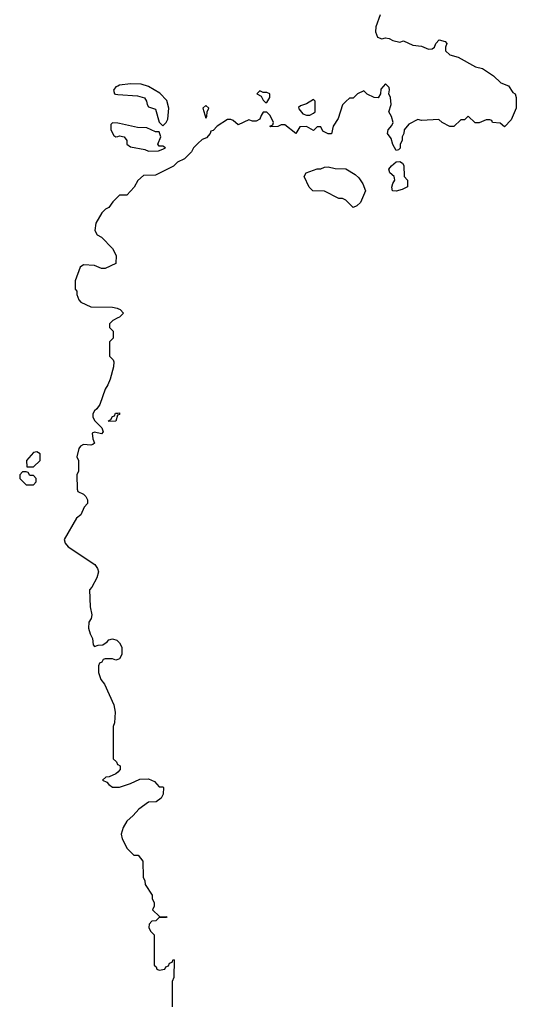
# Model space of a CAD drawing. Header units: inches. Extents: x 1992046 to 2239405, y 126834 to 266391.
# Tile 5 of 71: x 2029454 to 2032218, y 149883 to 155363. Entities that reach past the tile are written whole.
import ezdxf

# ---------------------------------------------------------------- set-up
doc = ezdxf.new("R2010")
doc.units = ezdxf.units.IN
doc.header["$MEASUREMENT"] = 0
for name, color, linetype in [('C0125', 7, 'Continuous'), ('C0134', 7, 'Continuous'), ('C0135', 7, 'Continuous')]:
    doc.layers.add(name, color=color, linetype=linetype)

msp = doc.modelspace()

# ---------------------------------------------------------------- linework, layer by layer
at = {"layer": 'C0125', "color": 6, "elevation": 100}
for points in [[(2030000, 154993.3), (2029990, 154988.7), (2029976, 154970), (2029982, 154950), (2029987.5, 154947.5), (2030000, 154946.7)], [(2030000, 154786.2), (2029970.8, 154789.2), (2029960.5, 154779.5), (2029961.3, 154750), (2029977.3, 154717.3), (2029990, 154710.7), (2030000, 154713.5)], [(2030000, 154376.2), (2029971.6, 154348.4), (2029950, 154318), (2029931.6, 154308.4), (2029911.6, 154288.4), (2029878, 154230), (2029872, 154190), (2029884.7, 154164.7), (2029910, 154152), (2029971.3, 154090), (2029991, 154050), (2029990, 154006), (2029930, 153978), (2029910, 153978), (2029870, 153995.3), (2029810, 153998), (2029790, 153986), (2029762, 153910), (2029763.6, 153863.6), (2029771.6, 153851.6), (2029772.7, 153832.7), (2029783.6, 153803.6), (2029794, 153790), (2029850, 153764.7), (2029970, 153762), (2029996.9, 153756.9), (2030000, 153755.6)], [(2030000, 153702.9), (2029971.6, 153688.4), (2029954, 153670), (2029954, 153650), (2029974, 153630), (2029974, 153590), (2029954, 153570), (2029954, 153490), (2029974, 153470), (2029978, 153458), (2029976, 153430), (2029956.9, 153363.1), (2029944.7, 153330), (2029930, 153306), (2029899.6, 153220.4), (2029883.6, 153196.4), (2029870, 153186), (2029862, 153170), (2029862, 153150), (2029872, 153130), (2029911.6, 153091.6), (2029918, 153070), (2029910, 153058), (2029870, 153068), (2029858, 153062), (2029861, 153030), (2029870, 153006), (2029862, 152998), (2029850, 152995.3), (2029810, 152999), (2029792, 152990), (2029783.6, 152976.4), (2029772, 152930), (2029782, 152910), (2029782, 152850), (2029772, 152830), (2029774, 152750), (2029778, 152738), (2029810, 152722), (2029822, 152710), (2029831.3, 152690), (2029831.3, 152670), (2029812, 152650), (2029793.4, 152606.6), (2029770, 152588.7), (2029701, 152470), (2029706.8, 152450), (2029724, 152430), (2029871.7, 152331.7), (2029887.7, 152307.7), (2029892, 152290), (2029882.9, 152257.1), (2029856, 152204), (2029842, 152190), (2029845.4, 152094.6), (2029854.8, 152050), (2029851, 152030), (2029838, 152010), (2029836.9, 151976.9), (2029845.4, 151945.4), (2029859.6, 151919.6), (2029863.6, 151883.6), (2029870, 151874), (2029890, 151882), (2029916.4, 151883.6), (2029940.4, 151899.6), (2029950, 151912), (2029970, 151918), (2029994, 151910), (2030000, 151904)], [(2030000, 153162.7), (2029998, 153162), (2029990, 153128.7), (2029950, 153126), (2029948, 153130), (2029962, 153138), (2029970, 153154), (2029982, 153158), (2029987.3, 153172.7), (2030000, 153173.4)], [(2030000, 151802), (2029990, 151798), (2029970, 151806), (2029930, 151806), (2029918, 151802), (2029912, 151788), (2029898, 151782), (2029892.7, 151767.3), (2029892, 151730), (2029904.7, 151690), (2029925.4, 151665.4), (2029978, 151550), (2029984.7, 151510), (2029982, 151450), (2029974, 151430), (2029974, 151250), (2029992.7, 151232.7), (2029998, 151218), (2030000, 151217)], [(2030000, 151176), (2029990, 151166), (2029951.6, 151148.4), (2029932.7, 151147.3), (2029914, 151130), (2029939.8, 151119.8), (2029950, 151106), (2029970, 151092), (2030000, 151092)]]:
    msp.add_lwpolyline(points, dxfattribs=at)
for points in [[(2029550, 152958), (2029530, 152953.2), (2029492, 152910), (2029494, 152874), (2029530, 152874), (2029568, 152910), (2029567.3, 152947.3)], [(2029490, 152846), (2029470, 152846), (2029454, 152830), (2029454, 152810), (2029490, 152774), (2029530, 152774), (2029546, 152790), (2029546, 152810), (2029530, 152826), (2029510, 152826), (2029502, 152842)]]:
    msp.add_lwpolyline(points, close=True, dxfattribs=at)
at = {"layer": 'C0134', "color": 6, "elevation": 100}
msp.add_lwpolyline([(2030302, 150000), (2030302, 149870)], dxfattribs=at)
at = {"layer": 'C0135', "color": 6, "elevation": 100}
for points in [[(2031461, 155390), (2031436.8, 155323.2), (2031434.4, 155294.4), (2031446, 155266), (2031470, 155256), (2031490, 155261), (2031510, 155258), (2031530, 155246), (2031570, 155238), (2031590, 155244.7), (2031641.4, 155221.4), (2031690, 155216), (2031730, 155198), (2031750, 155201), (2031762, 155210), (2031769.2, 155230.8), (2031788.9, 155251.1), (2031822, 155242), (2031831, 155231), (2031824.7, 155210), (2031824.7, 155190), (2031847.5, 155167.5), (2031894.4, 155154.4), (2031990, 155101), (2032030, 155091.3), (2032090.7, 155050.7), (2032131.1, 155011.1), (2032175.3, 154995.3), (2032198, 154958), (2032211.3, 154950), (2032218, 154930), (2032218, 154870), (2032190, 154806), (2032152.7, 154767.3), (2032127.3, 154787.3), (2032086, 154790), (2032082, 154802), (2032070, 154806), (2032050, 154806), (2032011.1, 154788.9), (2031988.9, 154788.9), (2031950, 154826), (2031930, 154806), (2031910, 154806), (2031870, 154768), (2031848.4, 154768.4), (2031806, 154790), (2031787.3, 154807.3), (2031690, 154802), (2031670, 154808), (2031619.6, 154780.4), (2031594, 154750), (2031591.6, 154728.4), (2031582, 154710), (2031582, 154690), (2031572, 154670), (2031571.6, 154648.4), (2031562, 154638), (2031550, 154635.3), (2031530, 154668.7), (2031521.2, 154701.2), (2031501.2, 154730), (2031505.2, 154750), (2031526, 154774), (2031533.2, 154790), (2031524.1, 154824.1), (2031509, 154850), (2031521.2, 154890), (2031517.2, 154930), (2031508, 154950), (2031512.9, 154972.9), (2031510, 154986), (2031490, 155006), (2031463.6, 154976.4), (2031462, 154950), (2031450, 154928), (2031426, 154930), (2031388.4, 154948.4), (2031370, 154966), (2031334, 154950), (2031310, 154926), (2031290, 154926), (2031270, 154908), (2031251.1, 154888.9), (2031226.4, 154813.6), (2031198, 154770), (2031190, 154728), (2031170, 154728), (2031142, 154742), (2031130, 154766), (2031110, 154766), (2031090, 154746), (2031050, 154768), (2031012.7, 154767.3), (2030990, 154728.7), (2030930, 154778), (2030910, 154778), (2030890, 154768), (2030850, 154766), (2030846, 154770), (2030862, 154778), (2030866, 154790), (2030848, 154830), (2030830, 154848), (2030810, 154848), (2030798, 154830), (2030791.3, 154808.7), (2030770, 154798), (2030750, 154798), (2030730, 154806), (2030670, 154778), (2030642, 154802), (2030630, 154808), (2030610, 154808), (2030554, 154770), (2030530, 154746), (2030518, 154742), (2030514, 154730), (2030494.4, 154705.6), (2030470, 154695.3), (2030445.4, 154674.6), (2030422, 154650), (2030410, 154628), (2030371, 154589), (2030332, 154570), (2030310, 154548), (2030210, 154498), (2030143.6, 154496.4), (2030111.6, 154468.4), (2030092, 154430), (2030050, 154386), (2030010, 154386), (2030000, 154376.2)], [(2030000, 154946.7), (2030110, 154939.3), (2030148, 154928), (2030160.7, 154910), (2030162.8, 154890), (2030170, 154878), (2030210, 154864.7), (2030230, 154792), (2030250, 154772), (2030270, 154791.3), (2030278, 154810), (2030283.7, 154870), (2030272.1, 154912.1), (2030234.2, 154954.2), (2030171.8, 154991.8), (2030130, 155004.5), (2030070, 155006.6), (2030010, 154998), (2030000, 154993.3)], [(2030000, 154713.5), (2030010, 154716.3), (2030036, 154710), (2030050.8, 154690), (2030051, 154670), (2030070, 154654.8), (2030150, 154641), (2030170, 154631.3), (2030227.3, 154632.7), (2030250, 154642), (2030266, 154650), (2030250, 154658), (2030230, 154658), (2030222, 154670), (2030239, 154710), (2030230, 154738), (2030210, 154739), (2030161.2, 154761.2), (2030110, 154762.4), (2030010, 154785.1), (2030000, 154786.2)], [(2030000, 153755.6), (2030014, 153750), (2030032, 153730), (2030010, 153708), (2030000, 153702.9)], [(2030000, 153173.4), (2030010, 153174), (2030010, 153166), (2030000, 153162.7)], [(2030000, 151904), (2030010, 151894), (2030022, 151870), (2030022, 151830), (2030010, 151806), (2030000, 151802)], [(2030000, 151217), (2030014, 151210), (2030014, 151190), (2030000, 151176)], [(2030000, 151092), (2030010, 151092), (2030070, 151111.3), (2030123.1, 151136.9), (2030170, 151138), (2030203.6, 151123.6), (2030230, 151094), (2030250, 151094), (2030254, 151090), (2030252.7, 151052.7), (2030242, 151030), (2030214, 151010), (2030170, 151008.7), (2030118, 150970), (2030086.4, 150933.6), (2030050, 150902), (2030030, 150868), (2030018.8, 150830), (2030024.5, 150804.5), (2030052, 150750), (2030090, 150714), (2030112.7, 150712.7), (2030139.6, 150679.6), (2030142, 150590), (2030151.1, 150571.1), (2030152, 150550), (2030191.3, 150490), (2030192, 150470), (2030202, 150450), (2030202, 150430), (2030194, 150410), (2030232.7, 150372.7), (2030274, 150370), (2030270, 150366), (2030230, 150366), (2030211.3, 150348.7), (2030190, 150346), (2030174, 150330), (2030172, 150310), (2030182, 150290), (2030202, 150270), (2030202, 150102), (2030212.7, 150092.7), (2030218, 150078), (2030230, 150074), (2030262, 150078), (2030267.3, 150092.7), (2030282, 150098), (2030287.3, 150112.7), (2030302, 150118), (2030307.3, 150132.7), (2030314, 150130), (2030312.7, 150032.7), (2030302, 150010), (2030302, 150000)]]:
    msp.add_lwpolyline(points, dxfattribs=at)
for points in [[(2030790, 154966), (2030774, 154950), (2030798, 154938), (2030810, 154914), (2030822, 154902), (2030830, 154902), (2030846, 154930), (2030846, 154950), (2030830, 154958), (2030810, 154958)], [(2031090, 154918), (2031050, 154895.3), (2031016.9, 154883.1), (2031006, 154874), (2031006.8, 154866.8), (2031030, 154838), (2031050, 154831.3), (2031068.4, 154831.6), (2031090, 154842), (2031098, 154850), (2031098, 154910)], [(2030490, 154886), (2030474, 154870), (2030490, 154814), (2030496.4, 154823.6), (2030498, 154850), (2030506, 154870)], [(2031550, 154409.3), (2031529, 154410), (2031525.2, 154430), (2031530, 154452), (2031542, 154470), (2031540.4, 154480.4), (2031538, 154490), (2031514, 154510), (2031509.3, 154530), (2031522.7, 154550), (2031550, 154571), (2031570, 154574), (2031584.7, 154564.7), (2031591.6, 154551.6), (2031594, 154490), (2031612, 154470), (2031612.7, 154432.7), (2031582, 154418)], [(2031310, 154318), (2031270, 154358), (2031250, 154368), (2031230, 154368), (2031150, 154408), (2031086, 154410), (2031066, 154430), (2031038, 154490), (2031048, 154510), (2031110, 154532), (2031130, 154532), (2031150, 154542), (2031170, 154544.7), (2031210, 154534), (2031270, 154532), (2031321, 154501), (2031342, 154482), (2031364.7, 154450), (2031378, 154410), (2031350, 154346), (2031330, 154326)]]:
    msp.add_lwpolyline(points, close=True, dxfattribs=at)

doc.saveas('drawing.dxf')
